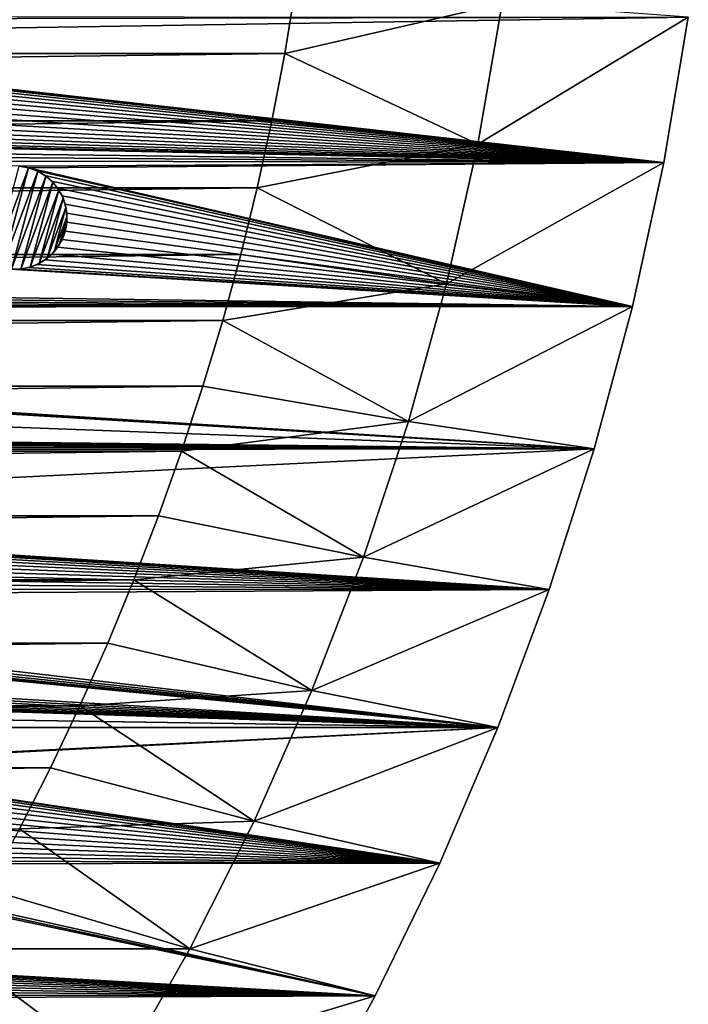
# Model space of a CAD drawing. Header units: metres. Extents: x -150 to 150, y -150 to 150.
# Tile 28 of 64: x 116 to 148, y -69 to -21. Entities that reach past the tile are written whole.
import ezdxf

# ---------------------------------------------------------------- set-up
doc = ezdxf.new("R2010")
doc.units = ezdxf.units.M
doc.layers.add('solid_P32600', color=7, linetype='CONTINUOUS')

msp = doc.modelspace()

# ---------------------------------------------------------------- linework, layer by layer
at = {"layer": 'solid_P32600'}
for points in [[(-129.488983, -19.837872, 5), (-128.944931, -23.112572, 5), (129.488983, -19.837872, 5)], [(-128.944931, -23.112572, 5), (128.944931, -23.112572, 5), (129.488983, -19.837872, 5)], [(139.473541, -20.69006, 2), (129.488983, -19.837872, 5), (128.944931, -23.112572, 5)], [(139.473541, -20.69006, 2), (128.944931, -23.112572, 5), (138.29097, -27.506132, 2)], [(139.473541, -20.69006, 2), (138.29097, -27.506132, 2), (148.4729, -21.34824, 2)], [(2.349231, -21.644949), (2.164318, -21.250431), (148.4729, -21.34824)], [(2.349231, -21.644949), (148.4729, -21.34824), (92.505508, -22.23996)], [(92.505508, -22.23996), (148.4729, -21.34824), (147.289536, -28.386127)], [(138.29097, -27.506132, 2), (147.289536, -28.386127, 2), (148.4729, -21.34824, 2)], [(148.4729, -21.34824), (148.4729, -21.34824, 2), (147.289536, -28.386127, 2)], [(148.4729, -21.34824), (147.289536, -28.386127, 2), (147.289536, -28.386127)], [(92.505508, -22.23996), (147.289536, -28.386127), (92.941261, -22.315346)], [(93.356323, -22.467937), (92.941261, -22.315346), (147.289536, -28.386127)], [(93.728157, -22.68228), (93.356323, -22.467937), (147.289536, -28.386127)], [(94.061371, -22.963001), (93.728157, -22.68228), (147.289536, -28.386127)], [(-128.944931, -23.112572, 5), (-128.318695, -26.368557, 5), (128.944931, -23.112572, 5)], [(-128.318695, -26.368557, 5), (128.318695, -26.368557, 5), (128.944931, -23.112572, 5)], [(94.342094, -23.296219), (94.061371, -22.963001), (147.289536, -28.386127)], [(94.559204, -23.673979), (94.342094, -23.296219), (147.289536, -28.386127)], [(138.29097, -27.506132, 2), (128.944931, -23.112572, 5), (128.318695, -26.368557, 5)], [(94.70903, -24.083113), (94.559204, -23.673979), (147.289536, -28.386127)], [(94.783844, -24.512346), (94.70903, -24.083113), (147.289536, -28.386127)], [(94.784698, -24.94805), (94.783844, -24.512346), (147.289536, -28.386127)], [(94.708199, -25.376984), (94.784698, -24.94805), (147.289536, -28.386127)], [(94.559982, -25.786705), (94.708199, -25.376984), (147.289536, -28.386127)], [(94.061981, -26.497927), (94.341385, -26.163607), (147.289536, -28.386127)], [(94.341385, -26.163607), (94.559982, -25.786705), (147.289536, -28.386127)], [(-128.318695, -26.368557, 5), (-127.609207, -29.611324, 5), (128.318695, -26.368557, 5)], [(-127.609207, -29.611324, 5), (127.609207, -29.611324, 5), (128.318695, -26.368557, 5)], [(93.727661, -26.777334), (94.061981, -26.497927), (147.289536, -28.386127)], [(138.29097, -27.506132, 2), (128.318695, -26.368557, 5), (127.609207, -29.611324, 5)], [(92.5121, -27.220646), (92.94104, -27.144142), (147.289536, -28.386127)], [(92.94104, -27.144142), (93.350761, -26.99593), (147.289536, -28.386127)], [(93.350761, -26.99593), (93.727661, -26.777334), (147.289536, -28.386127)], [(68.267159, -27.807293), (68.323174, -27.375206), (147.289536, -28.386127)], [(68.323174, -27.375206), (92.082916, -27.22036), (147.289536, -28.386127)], [(92.082916, -27.22036), (92.5121, -27.220646), (147.289536, -28.386127)], [(138.29097, -27.506132, 2), (127.609207, -29.611324, 5), (136.773895, -34.261681, 2)], [(138.29097, -27.506132, 2), (136.773895, -34.261681, 2), (147.289536, -28.386127, 2)], [(68.135323, -28.222574), (68.267159, -27.807293), (147.289536, -28.386127)], [(68.135323, -28.222574), (147.289536, -28.386127), (116.122391, -28.568087)], [(114.823494, -33.307686, -2.5), (116.093903, -28.566442, -2.5), (116.558144, -28.643471, -2.5)], [(116.093903, -28.566442, -2.5), (116.122391, -28.568087), (116.558144, -28.643471)], [(116.093903, -28.566442, -2.5), (116.558144, -28.643471), (116.558144, -28.643471, -2.5)], [(116.122391, -28.568087), (147.289536, -28.386127), (116.558144, -28.643471)], [(116.558144, -28.643471), (147.289536, -28.386127), (145.771255, -35.365265)], [(136.773895, -34.261681, 2), (145.771255, -35.365265, 2), (147.289536, -28.386127, 2)], [(147.289536, -28.386127), (147.289536, -28.386127, 2), (145.771255, -35.365265, 2)], [(147.289536, -28.386127), (145.771255, -35.365265, 2), (145.771255, -35.365265)], [(115.264053, -33.473099, -2.5), (114.823494, -33.307686, -2.5), (116.558144, -28.643471, -2.5)], [(116.998703, -28.808884, -2.5), (115.264053, -33.473099, -2.5), (116.558144, -28.643471, -2.5)], [(116.998703, -28.808884, -2.5), (115.728294, -33.550129, -2.5), (115.264053, -33.473099, -2.5)], [(116.998703, -28.808884, -2.5), (117.387955, -29.041164, -2.5), (115.728294, -33.550129, -2.5)], [(117.387955, -29.041164, -2.5), (116.181534, -33.543591, -2.5), (115.728294, -33.550129, -2.5)], [(117.387955, -29.041164, -2.5), (117.730774, -29.345882, -2.5), (116.181534, -33.543591, -2.5)], [(116.973213, -28.796062), (116.558144, -28.643471), (145.771255, -35.365265)], [(116.558144, -28.643471, -2.5), (116.558144, -28.643471), (116.973213, -28.796062)], [(116.998703, -28.808884, -2.5), (116.558144, -28.643471, -2.5), (116.973213, -28.796062)], [(117.345039, -29.010405), (116.973213, -28.796062), (145.771255, -35.365265)], [(116.998703, -28.808884, -2.5), (116.973213, -28.796062), (117.345039, -29.010405)], [(116.998703, -28.808884, -2.5), (117.345039, -29.010405), (117.387955, -29.041164, -2.5)], [(117.678261, -29.291128), (117.345039, -29.010405), (145.771255, -35.365265)], [(117.387955, -29.041164, -2.5), (117.345039, -29.010405), (117.678261, -29.291128)], [(117.387955, -29.041164, -2.5), (117.678261, -29.291128), (117.730774, -29.345882, -2.5)], [(117.730774, -29.345882, -2.5), (116.630783, -33.451107, -2.5), (116.181534, -33.543591, -2.5)], [(117.730774, -29.345882, -2.5), (118.017006, -29.711447, -2.5), (116.630783, -33.451107, -2.5)], [(117.958977, -29.624344), (117.678261, -29.291128), (145.771255, -35.365265)], [(117.730774, -29.345882, -2.5), (117.678261, -29.291128), (117.958977, -29.624344)], [(117.730774, -29.345882, -2.5), (117.958977, -29.624344), (118.017006, -29.711447, -2.5)], [(-127.609207, -29.611324, 5), (-126.817566, -32.83675, 5), (127.609207, -29.611324, 5)], [(-126.817566, -32.83675, 5), (126.817566, -32.83675, 5), (127.609207, -29.611324, 5)], [(118.017006, -29.711447, -2.5), (117.061447, -33.277637, -2.5), (116.630783, -33.451107, -2.5)], [(118.017006, -29.711447, -2.5), (118.226387, -30.118229, -2.5), (117.061447, -33.277637, -2.5)], [(118.176086, -30.002104), (117.958977, -29.624344), (145.771255, -35.365265)], [(118.017006, -29.711447, -2.5), (117.958977, -29.624344), (118.176086, -30.002104)], [(118.017006, -29.711447, -2.5), (118.176086, -30.002104), (118.226387, -30.118229, -2.5)], [(118.325912, -30.411238), (118.176086, -30.002104), (145.771255, -35.365265)], [(118.226387, -30.118229, -2.5), (118.176086, -30.002104), (118.325912, -30.411238)], [(136.773895, -34.261681, 2), (127.609207, -29.611324, 5), (126.817566, -32.83675, 5)], [(118.226387, -30.118229, -2.5), (117.446167, -33.030041, -2.5), (117.061447, -33.277637, -2.5)], [(118.226387, -30.118229, -2.5), (118.361183, -30.563553, -2.5), (117.446167, -33.030041, -2.5)], [(118.226387, -30.118229, -2.5), (118.325912, -30.411238), (118.361183, -30.563553, -2.5)], [(118.400726, -30.840471), (118.325912, -30.411238), (145.771255, -35.365265)], [(118.361183, -30.563553, -2.5), (118.325912, -30.411238), (118.400726, -30.840471)], [(118.361183, -30.563553, -2.5), (117.785568, -32.711781, -2.5), (117.446167, -33.030041, -2.5)], [(118.361183, -30.563553, -2.5), (118.409821, -31.01762, -2.5), (117.785568, -32.711781, -2.5)], [(118.361183, -30.563553, -2.5), (118.400726, -30.840471), (118.409821, -31.01762, -2.5)], [(118.401588, -31.276175), (118.400726, -30.840471), (145.771255, -35.365265)], [(118.409821, -31.01762, -2.5), (118.400726, -30.840471), (118.401588, -31.276175)], [(118.409821, -31.01762, -2.5), (118.054726, -32.342865, -2.5), (117.785568, -32.711781, -2.5)], [(118.409821, -31.01762, -2.5), (118.374207, -31.482031, -2.5), (118.054726, -32.342865, -2.5)], [(118.325081, -31.705111), (118.401588, -31.276175), (145.771255, -35.365265)], [(118.374207, -31.482031, -2.5), (118.401588, -31.276175), (118.325081, -31.705111)], [(118.409821, -31.01762, -2.5), (118.401588, -31.276175), (118.374207, -31.482031, -2.5)], [(118.374207, -31.482031, -2.5), (118.256081, -31.922863, -2.5), (118.054726, -32.342865, -2.5)], [(118.256081, -31.922863, -2.5), (118.176872, -32.11483), (118.054726, -32.342865, -2.5)], [(118.176872, -32.11483), (118.325081, -31.705111), (145.771255, -35.365265)], [(118.256081, -31.922863, -2.5), (118.325081, -31.705111), (118.176872, -32.11483)], [(118.374207, -31.482031, -2.5), (118.325081, -31.705111), (118.256081, -31.922863, -2.5)], [(118.054726, -32.342865, -2.5), (117.958275, -32.491734), (117.785568, -32.711781, -2.5)], [(117.958275, -32.491734), (118.176872, -32.11483), (145.771255, -35.365265)], [(118.054726, -32.342865, -2.5), (118.176872, -32.11483), (117.958275, -32.491734)], [(-126.817566, -32.83675, 5), (-125.945274, -36.038628, 5), (126.817566, -32.83675, 5)], [(-125.945274, -36.038628, 5), (125.945274, -36.038628, 5), (126.817566, -32.83675, 5)], [(117.344543, -33.105461), (117.678864, -32.826054), (145.771255, -35.365265)], [(117.446167, -33.030041, -2.5), (117.678864, -32.826054), (117.344543, -33.105461)], [(117.785568, -32.711781, -2.5), (117.678864, -32.826054), (117.446167, -33.030041, -2.5)], [(117.678864, -32.826054), (117.958275, -32.491734), (145.771255, -35.365265)], [(117.785568, -32.711781, -2.5), (117.958275, -32.491734), (117.678864, -32.826054)], [(136.773895, -34.261681, 2), (126.817566, -32.83675, 5), (125.945274, -36.038628, 5)], [(116.557922, -33.472267), (116.967644, -33.324055), (145.771255, -35.365265)], [(116.630783, -33.451107, -2.5), (116.967644, -33.324055), (116.557922, -33.472267)], [(117.061447, -33.277637, -2.5), (116.967644, -33.324055), (116.630783, -33.451107, -2.5)], [(116.967644, -33.324055), (117.344543, -33.105461), (145.771255, -35.365265)], [(117.061447, -33.277637, -2.5), (117.344543, -33.105461), (116.967644, -33.324055)], [(117.446167, -33.030041, -2.5), (117.344543, -33.105461), (117.061447, -33.277637, -2.5)], [(35.428299, -34.21949), (35.578121, -33.810356), (145.771255, -35.365265)], [(35.578121, -33.810356), (115.699806, -33.548485), (145.771255, -35.365265)], [(115.699806, -33.548485), (116.12899, -33.548771), (145.771255, -35.365265)], [(115.728294, -33.550129, -2.5), (116.12899, -33.548771), (115.699806, -33.548485)], [(116.181534, -33.543591, -2.5), (116.12899, -33.548771), (115.728294, -33.550129, -2.5)], [(116.12899, -33.548771), (116.557922, -33.472267), (145.771255, -35.365265)], [(116.181534, -33.543591, -2.5), (116.557922, -33.472267), (116.12899, -33.548771)], [(116.630783, -33.451107, -2.5), (116.557922, -33.472267), (116.181534, -33.543591, -2.5)], [(35.211189, -34.597248), (35.428299, -34.21949), (145.771255, -35.365265)], [(136.773895, -34.261681, 2), (125.945274, -36.038628, 5), (134.928894, -40.928661, 2)], [(136.773895, -34.261681, 2), (134.928894, -40.928661, 2), (145.771255, -35.365265, 2)], [(34.930466, -34.930466), (35.211189, -34.597248), (145.771255, -35.365265)], [(34.21949, -35.428299), (34.597248, -35.211189), (145.771255, -35.365265)], [(34.597248, -35.211189), (34.930466, -34.930466), (145.771255, -35.365265)], [(32.945419, -35.653793), (143.92424, -42.258408), (-32.945419, -35.653793)], [(17.838842, -40.833191), (-32.945419, -35.653793), (143.92424, -42.258408)], [(32.945419, -35.653793), (33.381123, -35.652935), (143.92424, -42.258408)], [(33.381123, -35.652935), (33.810356, -35.578121), (143.92424, -42.258408)], [(33.810356, -35.578121), (34.21949, -35.428299), (143.92424, -42.258408)], [(34.21949, -35.428299), (145.771255, -35.365265), (143.92424, -42.258408)], [(134.928894, -40.928661, 2), (143.92424, -42.258408, 2), (145.771255, -35.365265, 2)], [(145.771255, -35.365265), (145.771255, -35.365265, 2), (143.92424, -42.258408, 2)], [(145.771255, -35.365265), (143.92424, -42.258408, 2), (143.92424, -42.258408)], [(-125.945274, -36.038628, 5), (-124.992691, -39.214821, 5), (125.945274, -36.038628, 5)], [(-124.992691, -39.214821, 5), (124.992691, -39.214821, 5), (125.945274, -36.038628, 5)], [(134.928894, -40.928661, 2), (125.945274, -36.038628, 5), (124.992691, -39.214821, 5)], [(-124.992691, -39.214821, 5), (-123.958557, -42.369938, 5), (124.992691, -39.214821, 5)], [(-123.958557, -42.369938, 5), (123.958557, -42.369938, 5), (124.992691, -39.214821, 5)], [(134.928894, -40.928661, 2), (124.992691, -39.214821, 5), (123.958557, -42.369938, 5)], [(18.274168, -40.851337), (17.838842, -40.833191), (143.92424, -42.258408)], [(18.699358, -40.94648), (18.274168, -40.851337), (143.92424, -42.258408)], [(19.102224, -41.112423), (18.699358, -40.94648), (143.92424, -42.258408)], [(134.928894, -40.928661, 2), (123.958557, -42.369938, 5), (132.757111, -47.502941, 2)], [(134.928894, -40.928661, 2), (132.757111, -47.502941, 2), (143.92424, -42.258408, 2)], [(19.469233, -41.347248), (19.102224, -41.112423), (143.92424, -42.258408)], [(19.791046, -41.640976), (19.469233, -41.347248), (143.92424, -42.258408)], [(20.052088, -41.981644), (19.791046, -41.640976), (143.92424, -42.258408)], [(-123.958557, -42.369938, 5), (-122.844788, -45.49852, 5), (123.958557, -42.369938, 5)], [(-122.844788, -45.49852, 5), (122.844788, -45.49852, 5), (123.958557, -42.369938, 5)], [(20.052088, -41.981644), (143.92424, -42.258408), (20.257551, -42.373241)], [(20.257551, -42.373241), (143.92424, -42.258408), (82.748726, -45.27586)], [(82.748726, -45.27586), (143.92424, -42.258408), (141.749542, -49.061657)], [(132.757111, -47.502941, 2), (123.958557, -42.369938, 5), (122.844788, -45.49852, 5)], [(132.757111, -47.502941, 2), (141.749542, -49.061657, 2), (143.92424, -42.258408, 2)], [(143.92424, -42.258408), (143.92424, -42.258408, 2), (141.749542, -49.061657, 2)], [(143.92424, -42.258408), (141.749542, -49.061657, 2), (141.749542, -49.061657)], [(83.182846, -45.312981), (82.748726, -45.27586), (141.749542, -49.061657)], [(-122.844788, -45.49852, 5), (-121.653488, -48.594536, 5), (122.844788, -45.49852, 5)], [(-121.653488, -48.594536, 5), (121.653488, -48.594536, 5), (122.844788, -45.49852, 5)], [(83.597336, -45.424339), (83.182846, -45.312981), (141.749542, -49.061657)], [(83.597336, -45.424339), (141.749542, -49.061657), (83.998726, -45.609936)], [(84.360153, -45.864758), (83.998726, -45.609936), (141.749542, -49.061657)], [(132.757111, -47.502941, 2), (122.844788, -45.49852, 5), (121.653488, -48.594536, 5)], [(84.663841, -46.16803), (84.360153, -45.864758), (141.749542, -49.061657)], [(84.913048, -46.525429), (84.663841, -46.16803), (141.749542, -49.061657)], [(85.097961, -46.919949), (84.913048, -46.525429), (141.749542, -49.061657)], [(85.2099, -47.34103), (85.097961, -46.919949), (141.749542, -49.061657)], [(85.248726, -47.775002), (85.2099, -47.34103), (141.749542, -49.061657)], [(132.757111, -47.502941, 2), (121.653488, -48.594536, 5), (130.267227, -53.957371, 2)], [(132.757111, -47.502941, 2), (130.267227, -53.957371, 2), (141.749542, -49.061657, 2)], [(85.2099, -48.208969), (85.248726, -47.775002), (141.749542, -49.061657)], [(-121.653488, -48.594536, 5), (-120.384026, -51.658955, 5), (121.653488, -48.594536, 5)], [(-120.384026, -51.658955, 5), (120.384026, -51.658955, 5), (121.653488, -48.594536, 5)], [(85.097961, -48.630051), (85.2099, -48.208969), (141.749542, -49.061657)], [(130.267227, -53.957371, 2), (121.653488, -48.594536, 5), (120.384026, -51.658955, 5)], [(84.663841, -49.381969), (84.913048, -49.02457), (141.749542, -49.061657)], [(84.663841, -49.381969), (141.749542, -49.061657), (139.255417, -55.748329)], [(84.913048, -49.02457), (85.097961, -48.630051), (141.749542, -49.061657)], [(130.267227, -53.957371, 2), (139.255417, -55.748329, 2), (141.749542, -49.061657, 2)], [(141.749542, -49.061657), (141.749542, -49.061657, 2), (139.255417, -55.748329, 2)], [(141.749542, -49.061657), (139.255417, -55.748329, 2), (139.255417, -55.748329)], [(84.355141, -49.689453), (84.663841, -49.381969), (139.255417, -55.748329)], [(83.603485, -50.123421), (83.998726, -49.940063), (139.255417, -55.748329)], [(83.998726, -49.940063), (84.355141, -49.689453), (139.255417, -55.748329)], [(52.870987, -50.599171), (82.748726, -50.274139), (139.255417, -55.748329)], [(82.748726, -50.274139), (83.182846, -50.237019), (139.255417, -55.748329)], [(83.182846, -50.237019), (83.603485, -50.123421), (139.255417, -55.748329)], [(52.796173, -51.028404), (52.870987, -50.599171), (139.255417, -55.748329)], [(52.429237, -51.8153), (52.646347, -51.437538), (139.255417, -55.748329)], [(52.646347, -51.437538), (52.796173, -51.028404), (139.255417, -55.748329)], [(-120.384026, -51.658955, 5), (-119.035812, -54.693779, 5), (120.384026, -51.658955, 5)], [(-119.035812, -54.693779, 5), (119.035812, -54.693779, 5), (120.384026, -51.658955, 5)], [(52.148518, -52.148518), (52.429237, -51.8153), (139.255417, -55.748329)], [(130.267227, -53.957371, 2), (120.384026, -51.658955, 5), (119.035812, -54.693779, 5)], [(51.437538, -52.646347), (51.8153, -52.429237), (139.255417, -55.748329)], [(51.8153, -52.429237), (52.148518, -52.148518), (139.255417, -55.748329)], [(-50.599171, -52.870987), (139.255417, -55.748329), (-139.255417, -55.748329)], [(-50.599171, -52.870987), (-50.163467, -52.871845), (139.255417, -55.748329)], [(50.163467, -52.871845), (139.255417, -55.748329), (-50.163467, -52.871845)], [(50.163467, -52.871845), (50.599171, -52.870987), (139.255417, -55.748329)], [(50.599171, -52.870987), (51.028404, -52.796173), (139.255417, -55.748329)], [(51.028404, -52.796173), (51.437538, -52.646347), (139.255417, -55.748329)], [(130.267227, -53.957371, 2), (119.035812, -54.693779, 5), (127.462036, -60.286194, 2)], [(130.267227, -53.957371, 2), (127.462036, -60.286194, 2), (139.255417, -55.748329, 2)], [(-119.035812, -54.693779, 5), (-117.611496, -57.693214, 5), (119.035812, -54.693779, 5)], [(-117.611496, -57.693214, 5), (117.611496, -57.693214, 5), (119.035812, -54.693779, 5)], [(127.462036, -60.286194, 2), (119.035812, -54.693779, 5), (117.611496, -57.693214, 5)], [(103.92305, -57.500862), (-139.255417, -55.748329), (139.255417, -55.748329)], [(104.35717, -57.537979), (103.92305, -57.500862), (139.255417, -55.748329)], [(104.35717, -57.537979), (139.255417, -55.748329), (136.444305, -62.313263)], [(127.462036, -60.286194, 2), (136.444305, -62.313263, 2), (139.255417, -55.748329, 2)], [(139.255417, -55.748329), (139.255417, -55.748329, 2), (136.444305, -62.313263, 2)], [(139.255417, -55.748329), (136.444305, -62.313263, 2), (136.444305, -62.313263)], [(104.771652, -57.649338), (104.35717, -57.537979), (136.444305, -62.313263)], [(104.771652, -57.649338), (136.444305, -62.313263), (105.17305, -57.834938)], [(-117.611496, -57.693214, 5), (-116.113564, -60.651768, 5), (117.611496, -57.693214, 5)], [(-116.113564, -60.651768, 5), (116.113564, -60.651768, 5), (117.611496, -57.693214, 5)], [(105.534477, -58.089756), (105.17305, -57.834938), (136.444305, -62.313263)], [(105.838158, -58.393032), (105.534477, -58.089756), (136.444305, -62.313263)], [(127.462036, -60.286194, 2), (117.611496, -57.693214, 5), (116.113564, -60.651768, 5)], [(106.087364, -58.750431), (105.838158, -58.393032), (136.444305, -62.313263)], [(106.272278, -59.144951), (106.087364, -58.750431), (136.444305, -62.313263)], [(106.384216, -59.566029), (106.272278, -59.144951), (136.444305, -62.313263)], [(106.42305, -60), (106.384216, -59.566029), (136.444305, -62.313263)], [(106.384216, -60.433971), (106.42305, -60), (136.444305, -62.313263)], [(106.272278, -60.855049), (106.384216, -60.433971), (136.444305, -62.313263)], [(127.462036, -60.286194, 2), (116.113564, -60.651768, 5), (124.350838, -66.466606, 2)], [(127.462036, -60.286194, 2), (124.350838, -66.466606, 2), (136.444305, -62.313263, 2)], [(106.087364, -61.249569), (106.272278, -60.855049), (136.444305, -62.313263)], [(124.350838, -66.466606, 2), (116.113564, -60.651768, 5), (114.539948, -63.573185, 5)], [(105.838158, -61.606968), (106.087364, -61.249569), (136.444305, -62.313263)], [(105.17305, -62.165062), (105.529465, -61.914452), (136.444305, -62.313263)], [(105.529465, -61.914452), (105.838158, -61.606968), (136.444305, -62.313263)], [(104.35717, -62.462021), (104.777802, -62.348423), (133.325317, -68.733551)], [(104.777802, -62.348423), (105.17305, -62.165062), (136.444305, -62.313263)], [(104.777802, -62.348423), (136.444305, -62.313263), (133.325317, -68.733551)], [(124.350838, -66.466606, 2), (133.325317, -68.733551, 2), (136.444305, -62.313263, 2)], [(136.444305, -62.313263), (136.444305, -62.313263, 2), (133.325317, -68.733551, 2)], [(136.444305, -62.313263), (133.325317, -68.733551, 2), (133.325317, -68.733551)], [(67.781944, -65.073563), (103.92305, -62.499138), (133.325317, -68.733551)], [(103.92305, -62.499138), (104.35717, -62.462021), (133.325317, -68.733551)], [(124.350838, -66.466606, 2), (114.539948, -63.573185, 5), (112.891518, -66.456329, 5)], [(68.210876, -65.15007), (67.781944, -65.073563), (133.325317, -68.733551)], [(68.620598, -65.298286), (68.210876, -65.15007), (133.325317, -68.733551)], [(68.992142, -65.513123), (68.620598, -65.298286), (133.325317, -68.733551)], [(68.992142, -65.513123), (133.325317, -68.733551), (69.331818, -65.796288)], [(69.614983, -66.135971), (69.331818, -65.796288), (133.325317, -68.733551)], [(69.829819, -66.507507), (69.614983, -66.135971), (133.325317, -68.733551)], [(69.978035, -66.917229), (69.829819, -66.507507), (133.325317, -68.733551)], [(120.939865, -72.488266, 2), (112.891518, -66.456329, 5), (111.171471, -69.295662, 5)], [(124.350838, -66.466606, 2), (112.891518, -66.456329, 5), (120.939865, -72.488266, 2)], [(124.350838, -66.466606, 2), (120.939865, -72.488266, 2), (133.325317, -68.733551, 2)], [(70.054543, -67.346161), (69.978035, -66.917229), (133.325317, -68.733551)], [(70.05368, -67.781868), (70.054543, -67.346161), (133.325317, -68.733551)], [(69.978867, -68.211098), (70.05368, -67.781868), (133.325317, -68.733551)], [(69.611931, -68.997993), (69.829041, -68.620232), (133.325317, -68.733551)], [(69.829041, -68.620232), (69.978867, -68.211098), (133.325317, -68.733551)], [(69.331207, -69.331207), (69.611931, -68.997993), (129.903809, -75)], [(69.611931, -68.997993), (133.325317, -68.733551), (129.903809, -75)], [(120.939865, -72.488266, 2), (129.903809, -75, 2), (133.325317, -68.733551, 2)], [(133.325317, -68.733551), (133.325317, -68.733551, 2), (129.903809, -75, 2)], [(133.325317, -68.733551), (129.903809, -75, 2), (129.903809, -75)]]:
    msp.add_3dface(points, dxfattribs=at)

doc.saveas('drawing.dxf')
